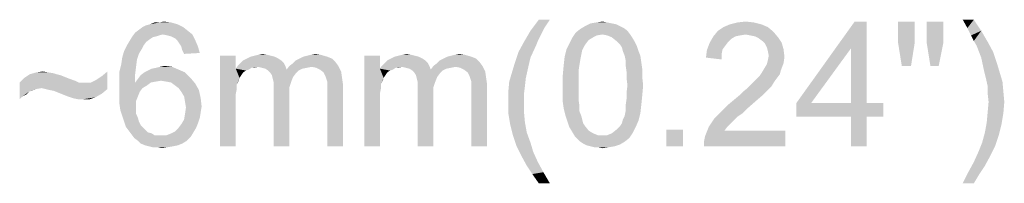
# Model space of a CAD drawing. Extents: x 0 to 1189, y 0 to 841.
# Tile 120 of 125: x 673 to 752, y 648 to 661. Entities that reach past the tile are written whole.
import ezdxf

# ---------------------------------------------------------------- set-up
doc = ezdxf.new("R2010")
doc.units = 0
doc.header["$LTSCALE"] = 65.395
doc.header["$MEASUREMENT"] = 0
doc.layers.get('0').update_dxf_attribs({"linetype": 'CONTINUOUS'})

msp = doc.modelspace()

# ---------------------------------------------------------------- linework, layer by layer
at = {"linetype": 'Continuous'}
for points in [[(684.478, 660.84965), (684.84837, 660.92373), (685.44096, 660.84965)], [(715.81133, 661.07187), (715.36689, 660.40521), (714.25577, 660.18298)], [(715.81133, 661.07187), (714.25577, 660.18298), (714.92244, 661.07187)], [(719.51503, 660.84965), (720.03355, 660.92373), (720.40392, 660.84965)], [(730.84837, 660.84966), (731.51503, 660.92373), (732.1817, 660.84966)], [(741.21874, 660.92373), (739.95948, 658.77558), (735.58911, 654.40521)], [(741.21874, 660.92373), (735.58911, 654.40521), (740.25577, 660.92373)], [(739.95948, 654.40521), (739.95948, 658.77558), (741.21874, 660.92373)], [(739.95948, 654.40521), (741.21874, 660.92373), (741.21874, 654.40521)], [(745.07059, 660.92373), (743.73726, 659.22002), (743.73726, 660.92373)], [(743.73726, 659.22002), (745.07059, 660.92373), (745.07059, 659.22002)], [(747.36689, 660.92373), (746.03355, 659.22002), (746.03355, 660.92373)], [(746.03355, 659.22002), (747.36689, 660.92373), (747.36689, 659.22002)], [(749.81133, 661.07187), (749.29281, 660.40521), (748.92244, 661.07187)], [(749.29281, 660.40521), (749.81133, 661.07187), (750.40392, 660.18298)], [(686.77429, 660.18298), (682.55207, 660.03484), (682.84837, 660.25706)], [(684.77429, 659.88669), (682.55207, 660.03484), (686.77429, 660.18298)], [(686.40392, 660.47928), (682.84837, 660.25706), (683.14466, 660.47928)], [(682.84837, 660.25706), (686.40392, 660.47928), (686.77429, 660.18298)], [(683.14466, 660.47928), (683.44096, 660.62743), (685.95948, 660.70151)], [(683.14466, 660.47928), (685.95948, 660.70151), (686.40392, 660.47928)], [(685.95948, 660.70151), (683.44096, 660.62743), (683.73726, 660.70151)], [(684.478, 660.84965), (685.44096, 660.84965), (683.73726, 660.70151)], [(684.478, 660.84965), (683.73726, 660.70151), (684.10763, 660.84965)], [(683.73726, 660.70151), (685.44096, 660.84965), (685.95948, 660.70151)], [(684.77429, 659.88669), (686.77429, 660.18298), (687.14466, 659.88669)], [(715.07059, 659.81261), (713.73726, 659.2941), (714.25577, 660.18298)], [(714.25577, 660.18298), (715.36689, 660.40521), (715.07059, 659.81261)], [(722.03355, 660.18298), (717.8854, 660.03484), (718.25577, 660.33113)], [(720.03355, 659.88669), (717.8854, 660.03484), (722.03355, 660.18298)], [(721.44096, 660.55335), (721.73726, 660.40521), (718.25577, 660.33113)], [(721.44096, 660.55335), (718.25577, 660.33113), (718.62614, 660.55335)], [(718.25577, 660.33113), (721.73726, 660.40521), (722.03355, 660.18298)], [(720.77429, 660.77558), (721.14466, 660.7015), (718.62614, 660.55335)], [(720.77429, 660.77558), (718.62614, 660.55335), (719.07059, 660.77558)], [(718.62614, 660.55335), (721.14466, 660.7015), (721.44096, 660.55335)], [(720.40392, 660.84965), (719.07059, 660.77558), (719.51503, 660.84965)], [(719.07059, 660.77558), (720.40392, 660.84965), (720.77429, 660.77558)], [(720.03355, 659.88669), (722.03355, 660.18298), (722.25577, 659.88669)], [(733.73726, 660.10891), (728.92244, 659.73854), (729.29281, 660.18298)], [(733.29281, 660.47929), (729.29281, 660.18298), (729.73726, 660.47929)], [(729.29281, 660.18298), (733.29281, 660.47929), (733.73726, 660.10891)], [(732.77429, 660.70151), (729.73726, 660.47929), (730.25577, 660.70151)], [(729.73726, 660.47929), (732.77429, 660.70151), (733.29281, 660.47929)], [(732.1817, 660.84966), (730.25577, 660.70151), (730.84837, 660.84966)], [(730.25577, 660.70151), (732.1817, 660.84966), (732.77429, 660.70151)], [(750.40392, 660.18298), (749.58911, 659.81261), (749.29281, 660.40521)], [(749.81133, 659.36817), (749.58911, 659.81261), (750.40392, 660.18298)], [(749.81133, 659.36817), (750.40392, 660.18298), (750.92244, 659.2941)], [(683.44096, 659.2941), (681.8854, 658.99779), (682.10763, 659.36817)], [(684.25577, 659.73854), (683.95948, 659.66447), (682.10763, 659.36817)], [(684.25577, 659.73854), (682.10763, 659.36817), (682.32985, 659.73854)], [(683.95948, 659.66447), (683.73726, 659.51632), (682.10763, 659.36817)], [(682.10763, 659.36817), (683.73726, 659.51632), (683.44096, 659.2941)], [(684.77429, 659.88669), (682.32985, 659.73854), (682.55207, 660.03484)], [(684.77429, 659.88669), (684.478, 659.81261), (682.32985, 659.73854)], [(682.32985, 659.73854), (684.478, 659.81261), (684.25577, 659.73854)], [(687.14466, 659.88669), (685.14466, 659.81261), (684.77429, 659.88669)], [(685.44096, 659.73854), (685.14466, 659.81261), (687.14466, 659.88669)], [(685.73726, 659.59039), (685.44096, 659.73854), (687.14466, 659.88669)], [(685.73726, 659.59039), (687.14466, 659.88669), (687.36689, 659.44224)], [(687.36689, 659.44224), (685.95948, 659.36817), (685.73726, 659.59039)], [(686.10763, 659.14595), (685.95948, 659.36817), (687.36689, 659.44224)], [(686.25577, 658.92372), (686.10763, 659.14595), (687.36689, 659.44224)], [(686.25577, 658.92372), (687.36689, 659.44224), (687.58911, 658.92372)], [(715.07059, 659.81261), (714.84837, 659.36817), (713.73726, 659.2941)], [(713.73726, 659.2941), (714.84837, 659.36817), (714.70022, 658.9978)], [(718.92244, 659.44224), (717.36689, 659.14595), (717.58911, 659.59039)], [(717.36689, 659.14595), (718.92244, 659.44224), (718.70022, 659.14595)], [(720.03355, 659.88669), (717.58911, 659.59039), (717.8854, 660.03484)], [(720.03355, 659.88669), (719.58911, 659.81261), (717.58911, 659.59039)], [(719.58911, 659.81261), (719.29281, 659.66447), (717.58911, 659.59039)], [(717.58911, 659.59039), (719.29281, 659.66447), (718.92244, 659.44224)], [(722.25577, 659.88669), (720.40392, 659.81261), (720.03355, 659.88669)], [(720.77429, 659.66447), (720.40392, 659.81261), (722.25577, 659.88669)], [(720.77429, 659.66447), (722.25577, 659.88669), (722.40392, 659.66447)], [(722.40392, 659.66447), (721.14466, 659.36817), (720.77429, 659.66447)], [(721.14466, 659.36817), (722.40392, 659.66447), (722.62614, 659.2941)], [(722.62614, 659.2941), (721.44096, 659.07187), (721.14466, 659.36817)], [(730.70022, 659.73854), (730.32985, 659.51632), (728.62614, 659.22003)], [(730.70022, 659.73854), (728.62614, 659.22003), (728.92244, 659.73854)], [(730.32985, 659.51632), (730.10763, 659.2941), (728.62614, 659.22003)], [(733.73726, 660.10891), (731.51503, 659.88669), (728.92244, 659.73854)], [(731.51503, 659.88669), (731.07059, 659.81262), (728.92244, 659.73854)], [(728.92244, 659.73854), (731.07059, 659.81262), (730.70022, 659.73854)], [(731.8854, 659.81262), (731.51503, 659.88669), (733.73726, 660.10891)], [(732.25577, 659.73854), (731.8854, 659.81262), (733.73726, 660.10891)], [(732.25577, 659.73854), (733.73726, 660.10891), (734.10763, 659.66447)], [(734.10763, 659.66447), (732.55207, 659.59039), (732.25577, 659.73854)], [(732.84837, 659.36817), (732.55207, 659.59039), (734.10763, 659.66447)], [(732.84837, 659.36817), (734.10763, 659.66447), (734.40392, 659.22003)], [(734.40392, 659.22003), (733.07059, 659.14595), (732.84837, 659.36817)], [(750.92244, 659.2941), (750.03355, 658.9978), (749.81133, 659.36817)], [(682.84837, 658.33113), (681.51503, 658.03484), (681.66318, 658.55335)], [(683.21874, 658.99779), (683.07059, 658.7015), (681.66318, 658.55335)], [(683.21874, 658.99779), (681.66318, 658.55335), (681.8854, 658.99779)], [(681.66318, 658.55335), (683.07059, 658.7015), (682.84837, 658.33113)], [(681.8854, 658.99779), (683.44096, 659.2941), (683.21874, 658.99779)], [(687.58911, 658.92372), (686.32985, 658.62743), (686.25577, 658.92372)], [(686.32985, 658.62743), (687.58911, 658.92372), (687.73726, 658.40521)], [(687.73726, 658.40521), (686.478, 658.33113), (686.32985, 658.62743)], [(714.70022, 658.9978), (713.29281, 658.47928), (713.73726, 659.2941)], [(713.29281, 658.47928), (714.70022, 658.9978), (714.25577, 658.03484)], [(718.40392, 658.62743), (716.99651, 658.10891), (717.14466, 658.7015)], [(718.40392, 658.62743), (718.32985, 658.25706), (716.99651, 658.10891)], [(718.70022, 659.14595), (718.55207, 658.92373), (717.14466, 658.7015)], [(718.70022, 659.14595), (717.14466, 658.7015), (717.36689, 659.14595)], [(717.14466, 658.7015), (718.55207, 658.92373), (718.40392, 658.62743)], [(721.44096, 659.07187), (722.62614, 659.2941), (722.77429, 658.9978)], [(722.77429, 658.9978), (721.58911, 658.84965), (721.44096, 659.07187)], [(721.66318, 658.55336), (721.58911, 658.84965), (722.77429, 658.9978)], [(721.66318, 658.55336), (722.77429, 658.9978), (722.92244, 658.55336)], [(722.92244, 658.55336), (721.81133, 658.18298), (721.66318, 658.55336)], [(721.81133, 658.18298), (722.92244, 658.55336), (723.07059, 658.18298)], [(729.58911, 658.33113), (728.32985, 658.03484), (728.40392, 658.62743)], [(729.8854, 658.9978), (728.40392, 658.62743), (728.62614, 659.22003)], [(729.8854, 658.9978), (729.66318, 658.70151), (728.40392, 658.62743)], [(728.40392, 658.62743), (729.66318, 658.70151), (729.58911, 658.33113)], [(728.62614, 659.22003), (730.10763, 659.2941), (729.8854, 658.9978)], [(733.21874, 658.84965), (733.07059, 659.14595), (734.40392, 659.22003)], [(733.21874, 658.84965), (734.40392, 659.22003), (734.55207, 658.70151)], [(734.55207, 658.70151), (733.29281, 658.55335), (733.21874, 658.84965)], [(733.36689, 658.18298), (733.29281, 658.55335), (734.55207, 658.70151)], [(733.36689, 658.18298), (734.55207, 658.70151), (734.62614, 658.10891)], [(735.58911, 654.40521), (739.95948, 658.77558), (736.77429, 654.40521)], [(745.07059, 659.22002), (744.03355, 657.36817), (743.73726, 659.22002)], [(744.03355, 657.36817), (745.07059, 659.22002), (744.77429, 657.36817)], [(747.36689, 659.22002), (746.32985, 657.36817), (746.03355, 659.22002)], [(746.32985, 657.36817), (747.36689, 659.22002), (746.99651, 657.36817)], [(750.03355, 658.9978), (750.92244, 659.2941), (751.36689, 658.47928)], [(751.36689, 658.47928), (750.40392, 658.03484), (750.03355, 658.9978)], [(682.70022, 657.88669), (681.44096, 657.51632), (681.51503, 658.03484)], [(681.44096, 657.51632), (682.70022, 657.88669), (682.62614, 657.29409)], [(681.51503, 658.03484), (682.84837, 658.33113), (682.70022, 657.88669)], [(690.62614, 658.18298), (690.62614, 657.14595), (689.36689, 650.92373)], [(690.62614, 658.18298), (689.36689, 650.92373), (689.36689, 658.18298)], [(694.25577, 657.81261), (690.99651, 657.59039), (691.21874, 657.81261)], [(690.99651, 657.59039), (694.25577, 657.81261), (694.478, 657.59039)], [(694.03355, 657.96076), (691.21874, 657.81261), (691.51503, 657.96076)], [(691.21874, 657.81261), (694.03355, 657.96076), (694.25577, 657.81261)], [(693.73726, 658.10891), (691.51503, 657.96076), (691.81133, 658.10891)], [(691.51503, 657.96076), (693.73726, 658.10891), (694.03355, 657.96076)], [(693.44096, 658.18298), (691.81133, 658.10891), (692.10763, 658.18298)], [(691.81133, 658.10891), (693.44096, 658.18298), (693.73726, 658.10891)], [(693.14466, 658.25706), (692.10763, 658.18298), (692.40392, 658.25706)], [(692.10763, 658.18298), (693.14466, 658.25706), (693.44096, 658.18298)], [(692.40392, 658.25706), (692.77429, 658.33113), (693.14466, 658.25706)], [(698.62614, 657.66447), (695.21874, 657.59039), (695.44096, 657.81261)], [(698.32985, 657.96076), (695.44096, 657.81261), (695.73726, 657.96076)], [(695.44096, 657.81261), (698.32985, 657.96076), (698.62614, 657.66447)], [(697.95948, 658.10891), (695.73726, 657.96076), (696.03355, 658.10891)], [(695.73726, 657.96076), (697.95948, 658.10891), (698.32985, 657.96076)], [(696.03355, 658.10891), (696.32985, 658.18298), (697.44096, 658.25706)], [(696.03355, 658.10891), (697.44096, 658.25706), (697.95948, 658.10891)], [(697.44096, 658.25706), (696.32985, 658.18298), (696.62614, 658.25706)], [(696.62614, 658.25706), (696.99651, 658.33113), (697.44096, 658.25706)], [(702.1817, 658.18298), (702.1817, 657.14595), (700.92244, 650.92373)], [(702.1817, 658.18298), (700.92244, 650.92373), (700.92244, 658.18298)], [(705.81133, 657.81261), (702.55207, 657.59039), (702.77429, 657.81261)], [(702.55207, 657.59039), (705.81133, 657.81261), (706.03355, 657.59039)], [(705.58911, 657.96076), (702.77429, 657.81261), (703.07059, 657.96076)], [(702.77429, 657.81261), (705.58911, 657.96076), (705.81133, 657.81261)], [(705.29281, 658.10891), (703.07059, 657.96076), (703.36689, 658.10891)], [(703.07059, 657.96076), (705.29281, 658.10891), (705.58911, 657.96076)], [(704.99651, 658.18298), (703.36689, 658.10891), (703.66318, 658.18298)], [(703.36689, 658.10891), (704.99651, 658.18298), (705.29281, 658.10891)], [(704.70022, 658.25706), (703.66318, 658.18298), (703.95948, 658.25706)], [(703.66318, 658.18298), (704.70022, 658.25706), (704.99651, 658.18298)], [(703.95948, 658.25706), (704.32985, 658.33113), (704.70022, 658.25706)], [(710.1817, 657.66447), (706.77429, 657.59039), (706.99651, 657.81261)], [(709.8854, 657.96076), (706.99651, 657.81261), (707.29281, 657.96076)], [(706.99651, 657.81261), (709.8854, 657.96076), (710.1817, 657.66447)], [(709.51503, 658.10891), (707.29281, 657.96076), (707.58911, 658.10891)], [(707.29281, 657.96076), (709.51503, 658.10891), (709.8854, 657.96076)], [(707.58911, 658.10891), (707.8854, 658.18298), (708.99651, 658.25706)], [(707.58911, 658.10891), (708.99651, 658.25706), (709.51503, 658.10891)], [(708.99651, 658.25706), (707.8854, 658.18298), (708.1817, 658.25706)], [(708.1817, 658.25706), (708.55207, 658.33113), (708.99651, 658.25706)], [(714.25577, 658.03484), (712.99651, 657.59039), (713.29281, 658.47928)], [(712.99651, 657.59039), (714.25577, 658.03484), (714.03355, 657.07187)], [(718.25577, 657.88669), (716.92244, 657.44225), (716.99651, 658.10891)], [(716.92244, 657.44225), (718.25577, 657.88669), (718.1817, 657.44225)], [(716.99651, 658.10891), (718.32985, 658.25706), (718.25577, 657.88669)], [(723.07059, 658.18298), (721.8854, 657.81261), (721.81133, 658.18298)], [(721.8854, 657.81261), (723.07059, 658.18298), (723.14466, 657.66447)], [(723.14466, 657.66447), (721.8854, 657.44225), (721.8854, 657.81261)], [(728.32985, 658.03484), (729.58911, 658.33113), (729.58911, 657.88669)], [(734.55207, 657.59039), (733.21874, 657.51632), (733.29281, 657.81261)], [(734.62614, 658.10891), (733.29281, 657.81261), (733.36689, 658.18298)], [(733.29281, 657.81261), (734.62614, 658.10891), (734.55207, 657.59039)], [(750.40392, 658.03484), (751.36689, 658.47928), (751.66318, 657.59039)], [(751.66318, 657.59039), (750.62614, 656.9978), (750.40392, 658.03484)], [(682.62614, 657.29409), (681.29281, 656.92373), (681.44096, 657.51632)], [(681.29281, 656.92373), (682.62614, 657.29409), (682.55207, 656.7015)], [(683.29281, 656.84966), (683.58911, 656.9978), (686.03355, 657.07187)], [(683.29281, 656.84966), (686.03355, 657.07187), (686.55207, 656.84966)], [(686.03355, 657.07187), (683.58911, 656.9978), (683.8854, 657.14595)], [(683.8854, 657.14595), (684.25577, 657.22002), (685.51503, 657.29409)], [(683.8854, 657.14595), (685.51503, 657.29409), (686.03355, 657.07187)], [(685.51503, 657.29409), (684.25577, 657.22002), (684.55207, 657.29409)], [(684.55207, 657.29409), (684.92244, 657.36817), (685.51503, 657.29409)], [(690.62614, 657.14595), (690.70022, 655.88669), (689.36689, 650.92373)], [(692.40392, 657.2941), (690.62614, 657.14595), (690.77429, 657.36817)], [(692.40392, 657.2941), (691.8854, 657.22002), (690.62614, 657.14595)], [(690.62614, 657.14595), (691.8854, 657.22002), (691.66318, 657.07187)], [(690.62614, 657.14595), (691.66318, 657.07187), (691.44096, 656.9978)], [(690.62614, 657.14595), (691.44096, 656.9978), (691.21874, 656.84965)], [(690.62614, 657.14595), (691.21874, 656.84965), (691.07059, 656.62743)], [(690.62614, 657.14595), (691.07059, 656.62743), (690.92244, 656.40521)], [(690.62614, 657.14595), (690.92244, 656.40521), (690.70022, 655.88669)], [(694.478, 657.59039), (690.77429, 657.36817), (690.99651, 657.59039)], [(692.40392, 657.2941), (690.77429, 657.36817), (694.478, 657.59039)], [(691.8854, 657.22002), (692.40392, 657.2941), (692.10763, 657.22002)], [(692.40392, 657.2941), (694.478, 657.59039), (694.62614, 657.2941)], [(694.62614, 657.2941), (692.70022, 657.22002), (692.40392, 657.2941)], [(692.99651, 657.14595), (692.70022, 657.22002), (694.62614, 657.2941)], [(692.99651, 657.14595), (694.62614, 657.2941), (694.70022, 657.07187)], [(694.70022, 657.07187), (693.21874, 656.9978), (692.99651, 657.14595)], [(695.66318, 656.9978), (693.21874, 656.9978), (694.70022, 657.07187)], [(695.66318, 656.9978), (693.36689, 656.84965), (693.21874, 656.9978)], [(693.36689, 656.84965), (695.66318, 656.9978), (695.44096, 656.77558)], [(696.70022, 657.2941), (694.70022, 657.07187), (694.92244, 657.36817)], [(696.70022, 657.2941), (696.32985, 657.22002), (694.70022, 657.07187)], [(696.32985, 657.22002), (695.95948, 657.14595), (694.70022, 657.07187)], [(694.70022, 657.07187), (695.95948, 657.14595), (695.66318, 656.9978)], [(694.92244, 657.36817), (695.21874, 657.59039), (698.62614, 657.66447)], [(694.92244, 657.36817), (698.62614, 657.66447), (698.84837, 657.36817)], [(694.92244, 657.36817), (698.84837, 657.36817), (696.70022, 657.2941)], [(697.07059, 657.22002), (696.70022, 657.2941), (698.84837, 657.36817)], [(697.36689, 657.07187), (697.07059, 657.22002), (698.84837, 657.36817)], [(697.36689, 657.07187), (698.84837, 657.36817), (699.07059, 656.92373)], [(699.07059, 656.92373), (697.66318, 656.84965), (697.36689, 657.07187)], [(702.1817, 657.14595), (702.25577, 655.88669), (700.92244, 650.92373)], [(703.95948, 657.2941), (702.1817, 657.14595), (702.32985, 657.36817)], [(703.95948, 657.2941), (703.44096, 657.22002), (702.1817, 657.14595)], [(702.1817, 657.14595), (703.44096, 657.22002), (703.21874, 657.07187)], [(702.1817, 657.14595), (703.21874, 657.07187), (702.99651, 656.9978)], [(702.1817, 657.14595), (702.99651, 656.9978), (702.77429, 656.84965)], [(702.1817, 657.14595), (702.77429, 656.84965), (702.62614, 656.62743)], [(702.1817, 657.14595), (702.62614, 656.62743), (702.478, 656.40521)], [(702.1817, 657.14595), (702.478, 656.40521), (702.25577, 655.88669)], [(706.03355, 657.59039), (702.32985, 657.36817), (702.55207, 657.59039)], [(703.95948, 657.2941), (702.32985, 657.36817), (706.03355, 657.59039)], [(703.44096, 657.22002), (703.95948, 657.2941), (703.66318, 657.22002)], [(703.95948, 657.2941), (706.03355, 657.59039), (706.1817, 657.2941)], [(706.1817, 657.2941), (704.25577, 657.22002), (703.95948, 657.2941)], [(704.55207, 657.14595), (704.25577, 657.22002), (706.1817, 657.2941)], [(704.55207, 657.14595), (706.1817, 657.2941), (706.25577, 657.07187)], [(706.25577, 657.07187), (704.77429, 656.9978), (704.55207, 657.14595)], [(707.21874, 656.9978), (704.77429, 656.9978), (706.25577, 657.07187)], [(707.21874, 656.9978), (704.92244, 656.84965), (704.77429, 656.9978)], [(704.92244, 656.84965), (707.21874, 656.9978), (706.99651, 656.77558)], [(708.25577, 657.2941), (706.25577, 657.07187), (706.478, 657.36817)], [(708.25577, 657.2941), (707.8854, 657.22002), (706.25577, 657.07187)], [(707.8854, 657.22002), (707.51503, 657.14595), (706.25577, 657.07187)], [(706.25577, 657.07187), (707.51503, 657.14595), (707.21874, 656.9978)], [(706.478, 657.36817), (706.77429, 657.59039), (710.1817, 657.66447)], [(706.478, 657.36817), (710.1817, 657.66447), (710.40392, 657.36817)], [(706.478, 657.36817), (710.40392, 657.36817), (708.25577, 657.2941)], [(708.62614, 657.22002), (708.25577, 657.2941), (710.40392, 657.36817)], [(708.92244, 657.07187), (708.62614, 657.22002), (710.40392, 657.36817)], [(708.92244, 657.07187), (710.40392, 657.36817), (710.62614, 656.92373)], [(710.62614, 656.92373), (709.21874, 656.84965), (708.92244, 657.07187)], [(714.03355, 657.07187), (712.77429, 656.84965), (712.99651, 657.59039)], [(712.77429, 656.84965), (714.03355, 657.07187), (713.8854, 656.40521)], [(718.1817, 657.44225), (718.10763, 656.92373), (716.84837, 656.62743)], [(718.1817, 657.44225), (716.84837, 656.62743), (716.92244, 657.44225)], [(721.8854, 657.44225), (723.14466, 657.66447), (723.21874, 657.14595)], [(723.21874, 657.14595), (721.95948, 656.92373), (721.8854, 657.44225)], [(721.95948, 656.92373), (723.21874, 657.14595), (723.21874, 656.47928)], [(734.32985, 656.9978), (732.77429, 656.77558), (732.99651, 657.14595)], [(732.77429, 656.77558), (734.32985, 656.9978), (734.25577, 656.7015)], [(732.99651, 657.14595), (733.21874, 657.51632), (734.55207, 657.59039)], [(732.99651, 657.14595), (734.55207, 657.59039), (734.32985, 656.9978)], [(750.62614, 656.9978), (751.66318, 657.59039), (751.8854, 656.84965)], [(751.8854, 656.84965), (750.77429, 656.40521), (750.62614, 656.9978)], [(677.29281, 656.33113), (673.29281, 656.03484), (673.66318, 656.40521)], [(677.29281, 656.33113), (677.51503, 656.25706), (673.29281, 656.03484)], [(677.51503, 656.25706), (677.73726, 656.18298), (673.29281, 656.03484)], [(677.73726, 656.18298), (677.8854, 656.10891), (673.29281, 656.03484)], [(676.25577, 656.7015), (676.55207, 656.62743), (673.66318, 656.40521)], [(676.25577, 656.7015), (673.66318, 656.40521), (674.10763, 656.7015)], [(676.55207, 656.62743), (676.92244, 656.47928), (673.66318, 656.40521)], [(673.66318, 656.40521), (676.92244, 656.47928), (677.29281, 656.33113)], [(675.58911, 656.84965), (676.03355, 656.77558), (674.10763, 656.7015)], [(675.58911, 656.84965), (674.10763, 656.7015), (674.62614, 656.84965)], [(674.10763, 656.7015), (676.03355, 656.77558), (676.25577, 656.7015)], [(674.62614, 656.84965), (675.14466, 656.92373), (675.58911, 656.84965)], [(680.32985, 655.51632), (678.99651, 656.03484), (679.44096, 656.25706)], [(680.32985, 655.51632), (679.44096, 656.25706), (679.8854, 656.55335)], [(679.8854, 656.55335), (680.32985, 656.92373), (680.32985, 655.51632)], [(682.55207, 656.7015), (681.29281, 656.25706), (681.29281, 656.92373)], [(681.29281, 656.25706), (682.55207, 656.7015), (682.55207, 656.03484)], [(682.55207, 656.03484), (681.29281, 655.59039), (681.29281, 656.25706)], [(684.62614, 656.18298), (682.55207, 656.03484), (682.77429, 656.33113)], [(684.62614, 656.18298), (684.1817, 656.10891), (682.55207, 656.03484)], [(686.99651, 656.40521), (682.77429, 656.33113), (682.99651, 656.62743)], [(684.62614, 656.18298), (682.77429, 656.33113), (686.99651, 656.40521)], [(686.55207, 656.84966), (682.99651, 656.62743), (683.29281, 656.84966)], [(682.99651, 656.62743), (686.55207, 656.84966), (686.99651, 656.40521)], [(685.07059, 656.10891), (684.62614, 656.18298), (686.99651, 656.40521)], [(685.44096, 656.03484), (685.07059, 656.10891), (686.99651, 656.40521)], [(685.44096, 656.03484), (686.99651, 656.40521), (687.36689, 655.96076)], [(690.92244, 656.40521), (690.84837, 656.18298), (690.70022, 655.88669)], [(695.44096, 656.77558), (693.51503, 656.62743), (693.36689, 656.84965)], [(693.51503, 656.62743), (695.44096, 656.77558), (695.21874, 656.47928)], [(695.21874, 656.47928), (693.58911, 656.33113), (693.51503, 656.62743)], [(693.58911, 656.33113), (695.21874, 656.47928), (695.07059, 656.10891)], [(695.07059, 656.10891), (693.66318, 656.03484), (693.58911, 656.33113)], [(697.81133, 656.55335), (697.66318, 656.84965), (699.07059, 656.92373)], [(697.81133, 656.55335), (699.07059, 656.92373), (699.14466, 656.40521)], [(699.14466, 656.40521), (697.8854, 656.33113), (697.81133, 656.55335)], [(697.95948, 656.10891), (697.8854, 656.33113), (699.14466, 656.40521)], [(697.95948, 656.10891), (699.14466, 656.40521), (699.21874, 655.88669)], [(702.478, 656.40521), (702.40392, 656.18298), (702.25577, 655.88669)], [(706.99651, 656.77558), (705.07059, 656.62743), (704.92244, 656.84965)], [(705.07059, 656.62743), (706.99651, 656.77558), (706.77429, 656.47928)], [(706.77429, 656.47928), (705.14466, 656.33113), (705.07059, 656.62743)], [(705.14466, 656.33113), (706.77429, 656.47928), (706.62614, 656.10891)], [(706.62614, 656.10891), (705.21874, 656.03484), (705.14466, 656.33113)], [(709.36689, 656.55335), (709.21874, 656.84965), (710.62614, 656.92373)], [(709.36689, 656.55335), (710.62614, 656.92373), (710.70022, 656.40521)], [(710.70022, 656.40521), (709.44096, 656.33113), (709.36689, 656.55335)], [(709.51503, 656.10891), (709.44096, 656.33113), (710.70022, 656.40521)], [(709.51503, 656.10891), (710.70022, 656.40521), (710.77429, 655.88669)], [(713.8854, 656.40521), (712.55207, 656.10891), (712.77429, 656.84965)], [(712.55207, 656.10891), (713.8854, 656.40521), (713.81133, 655.73854)], [(716.84837, 656.62743), (718.10763, 656.92373), (718.10763, 656.40521)], [(718.10763, 656.40521), (716.84837, 655.81262), (716.84837, 656.62743)], [(716.84837, 655.81262), (718.10763, 656.40521), (718.10763, 655.81262)], [(723.21874, 656.47928), (721.95948, 656.40521), (721.95948, 656.92373)], [(722.03355, 655.81262), (721.95948, 656.40521), (723.21874, 656.47928)], [(722.03355, 655.81262), (723.21874, 656.47928), (723.29281, 655.81262)], [(732.1817, 656.10892), (732.40392, 656.33113), (734.03355, 656.40521)], [(732.1817, 656.10892), (734.03355, 656.40521), (733.81133, 656.10892)], [(734.03355, 656.40521), (732.40392, 656.33113), (732.62614, 656.55335)], [(734.25577, 656.7015), (732.62614, 656.55335), (732.77429, 656.77558)], [(732.62614, 656.55335), (734.25577, 656.7015), (734.03355, 656.40521)], [(750.77429, 656.40521), (751.8854, 656.84965), (752.10763, 656.10891)], [(752.10763, 656.10891), (750.92244, 655.73854), (750.77429, 656.40521)], [(673.29281, 656.03484), (677.8854, 656.10891), (678.03355, 656.03484)], [(673.29281, 656.03484), (678.03355, 656.03484), (675.07059, 655.59039)], [(673.29281, 656.03484), (675.07059, 655.59039), (674.62614, 655.51632)], [(673.29281, 656.03484), (674.62614, 655.51632), (674.03355, 655.2941)], [(673.29281, 656.03484), (674.03355, 655.2941), (673.51503, 654.92373)], [(673.51503, 654.92373), (673.29281, 654.7015), (673.29281, 656.03484)], [(674.62614, 655.51632), (674.25577, 655.36817), (674.03355, 655.2941)], [(675.36689, 655.51632), (675.07059, 655.59039), (678.99651, 656.03484)], [(678.55207, 656.03484), (678.99651, 656.03484), (675.07059, 655.59039)], [(678.03355, 656.03484), (678.55207, 656.03484), (675.07059, 655.59039)], [(680.32985, 655.51632), (675.36689, 655.51632), (678.99651, 656.03484)], [(680.32985, 655.51632), (675.66318, 655.44224), (675.36689, 655.51632)], [(676.03355, 655.36817), (675.66318, 655.44224), (680.32985, 655.51632)], [(676.40392, 655.22002), (676.03355, 655.36817), (680.32985, 655.51632)], [(676.40392, 655.22002), (680.32985, 655.51632), (679.8854, 655.14595)], [(683.81133, 656.03484), (683.51503, 655.81262), (681.29281, 655.59039)], [(682.55207, 656.03484), (683.81133, 656.03484), (681.29281, 655.59039)], [(681.29281, 655.59039), (683.51503, 655.81262), (683.14466, 655.59039)], [(683.14466, 655.59039), (682.92244, 655.2941), (681.29281, 654.92373)], [(683.14466, 655.59039), (681.29281, 654.92373), (681.29281, 655.59039)], [(682.55207, 656.03484), (684.1817, 656.10891), (683.81133, 656.03484)], [(687.36689, 655.96076), (685.73726, 655.81262), (685.44096, 656.03484)], [(686.03355, 655.59039), (685.73726, 655.81262), (687.36689, 655.96076)], [(686.03355, 655.59039), (687.36689, 655.96076), (687.66318, 655.44224)], [(687.66318, 655.44224), (686.25577, 655.2941), (686.03355, 655.59039)], [(686.478, 654.92373), (686.25577, 655.2941), (687.66318, 655.44224)], [(686.478, 654.92373), (687.66318, 655.44224), (687.81133, 654.77558)], [(690.70022, 655.88669), (690.70022, 655.51632), (689.36689, 650.92373)], [(690.70022, 655.51632), (690.62614, 655.14595), (689.36689, 650.92373)], [(693.66318, 656.03484), (695.07059, 656.10891), (694.92244, 655.66447)], [(694.92244, 655.66447), (693.66318, 655.59039), (693.66318, 656.03484)], [(693.66318, 655.59039), (694.92244, 655.66447), (694.92244, 655.14595)], [(694.92244, 655.14595), (693.66318, 650.92373), (693.66318, 655.59039)], [(699.21874, 655.88669), (697.95948, 655.81261), (697.95948, 656.10891)], [(697.95948, 655.44224), (697.95948, 655.81261), (699.21874, 655.88669)], [(697.95948, 650.92373), (697.95948, 655.44224), (699.21874, 655.88669)], [(697.95948, 650.92373), (699.21874, 655.88669), (699.21874, 650.92373)], [(702.25577, 655.88669), (702.25577, 655.51632), (700.92244, 650.92373)], [(702.25577, 655.51632), (702.1817, 655.14595), (700.92244, 650.92373)], [(705.21874, 656.03484), (706.62614, 656.10891), (706.478, 655.66447)], [(706.478, 655.66447), (705.21874, 655.59039), (705.21874, 656.03484)], [(705.21874, 655.59039), (706.478, 655.66447), (706.478, 655.14595)], [(706.478, 655.14595), (705.21874, 650.92373), (705.21874, 655.59039)], [(710.77429, 655.88669), (709.51503, 655.81261), (709.51503, 656.10891)], [(709.51503, 655.44224), (709.51503, 655.81261), (710.77429, 655.88669)], [(709.51503, 650.92373), (709.51503, 655.44224), (710.77429, 655.88669)], [(709.51503, 650.92373), (710.77429, 655.88669), (710.77429, 650.92373)], [(713.81133, 655.73854), (712.478, 655.2941), (712.55207, 656.10891)], [(712.478, 655.2941), (713.81133, 655.73854), (713.73726, 655.14595)], [(718.10763, 655.81262), (718.10763, 655.22002), (716.84837, 655.14595)], [(718.10763, 655.81262), (716.84837, 655.14595), (716.84837, 655.81262)], [(723.29281, 655.81262), (721.95948, 655.22002), (722.03355, 655.81262)], [(721.95948, 655.22002), (723.29281, 655.81262), (723.21874, 654.9978)], [(730.99651, 654.9978), (731.29281, 655.2941), (733.29281, 655.44224)], [(730.99651, 654.9978), (733.29281, 655.44224), (732.84837, 654.9978)], [(733.29281, 655.44224), (731.29281, 655.2941), (731.66318, 655.59039)], [(733.58911, 655.73854), (731.66318, 655.59039), (731.95948, 655.88669)], [(731.66318, 655.59039), (733.58911, 655.73854), (733.29281, 655.44224)], [(733.81133, 656.10892), (731.95948, 655.88669), (732.1817, 656.10892)], [(731.95948, 655.88669), (733.81133, 656.10892), (733.58911, 655.73854)], [(750.92244, 655.73854), (752.10763, 656.10891), (752.1817, 655.2941)], [(752.1817, 655.2941), (750.92244, 655.14595), (750.92244, 655.73854)], [(674.03355, 655.2941), (673.81133, 655.07187), (673.51503, 654.92373)], [(679.8854, 655.14595), (676.77429, 655.07187), (676.40392, 655.22002)], [(677.14466, 654.92373), (676.77429, 655.07187), (679.8854, 655.14595)], [(677.36689, 654.84965), (677.14466, 654.92373), (679.8854, 655.14595)], [(677.36689, 654.84965), (679.8854, 655.14595), (679.36689, 654.84965)], [(679.36689, 654.84965), (677.58911, 654.77558), (677.36689, 654.84965)], [(677.95948, 654.7015), (677.58911, 654.77558), (679.36689, 654.84965)], [(678.40392, 654.7015), (677.95948, 654.7015), (679.36689, 654.84965)], [(678.40392, 654.7015), (679.36689, 654.84965), (678.92244, 654.7015)], [(681.29281, 654.92373), (682.92244, 655.2941), (682.77429, 654.92373)], [(682.77429, 654.92373), (682.62614, 654.55335), (681.29281, 654.33113)], [(682.77429, 654.92373), (681.29281, 654.33113), (681.29281, 654.92373)], [(687.81133, 654.77558), (686.55207, 654.47928), (686.478, 654.92373)], [(686.55207, 654.47928), (687.81133, 654.77558), (687.8854, 654.10891)], [(690.62614, 655.14595), (690.62614, 654.62743), (689.36689, 650.92373)], [(689.36689, 650.92373), (690.62614, 654.62743), (690.62614, 650.92373)], [(693.66318, 650.92373), (694.92244, 655.14595), (694.92244, 650.92373)], [(702.1817, 655.14595), (702.1817, 654.62743), (700.92244, 650.92373)], [(700.92244, 650.92373), (702.1817, 654.62743), (702.1817, 650.92373)], [(705.21874, 650.92373), (706.478, 655.14595), (706.478, 650.92373)], [(713.73726, 655.14595), (712.478, 654.47928), (712.478, 655.2941)], [(712.478, 654.47928), (713.73726, 655.14595), (713.73726, 654.47928)], [(716.84837, 655.14595), (718.10763, 655.22002), (718.10763, 654.70151)], [(718.10763, 654.70151), (716.84837, 654.47928), (716.84837, 655.14595)], [(716.84837, 654.47928), (718.10763, 654.70151), (718.1817, 654.18299)], [(723.14466, 654.25706), (721.8854, 654.18299), (721.95948, 654.70151)], [(723.21874, 654.9978), (721.95948, 654.70151), (721.95948, 655.22002)], [(721.95948, 654.70151), (723.21874, 654.9978), (723.14466, 654.25706)], [(732.32985, 654.55335), (730.10763, 654.25706), (730.55207, 654.62743)], [(732.84837, 654.9978), (730.55207, 654.62743), (730.99651, 654.9978)], [(730.55207, 654.62743), (732.84837, 654.9978), (732.32985, 654.55335)], [(750.99651, 654.47928), (750.92244, 655.14595), (752.1817, 655.2941)], [(750.99651, 654.47928), (752.1817, 655.2941), (752.25577, 654.47928)], [(681.29281, 654.33113), (682.62614, 654.55335), (682.62614, 654.10891)], [(682.62614, 654.10891), (681.36689, 653.81262), (681.29281, 654.33113)], [(681.36689, 653.81262), (682.62614, 654.10891), (682.62614, 653.81262)], [(687.8854, 654.10891), (686.62614, 654.03484), (686.55207, 654.47928)], [(687.81133, 653.66447), (686.55207, 653.51631), (686.62614, 654.03484)], [(686.62614, 654.03484), (687.8854, 654.10891), (687.81133, 653.66447)], [(713.73726, 654.47928), (713.73726, 653.66447), (712.478, 653.59039)], [(713.73726, 654.47928), (712.478, 653.59039), (712.478, 654.47928)], [(718.1817, 654.18299), (716.92244, 653.96076), (716.84837, 654.47928)], [(716.92244, 653.96076), (718.1817, 654.18299), (718.1817, 653.73854)], [(718.1817, 653.73854), (717.07059, 653.36817), (716.92244, 653.96076)], [(721.8854, 653.73854), (721.8854, 654.18299), (723.14466, 654.25706)], [(721.8854, 653.73854), (723.14466, 654.25706), (723.07059, 653.59039)], [(731.73726, 654.03484), (729.66318, 653.81261), (730.10763, 654.25706)], [(729.66318, 653.81261), (731.73726, 654.03484), (731.29281, 653.59039)], [(730.10763, 654.25706), (732.32985, 654.55335), (731.73726, 654.03484)], [(741.21874, 654.40521), (742.55207, 654.40521), (735.58911, 653.2941)], [(739.95948, 654.40521), (741.21874, 654.40521), (735.58911, 653.2941)], [(736.77429, 654.40521), (739.95948, 654.40521), (735.58911, 653.2941)], [(736.77429, 654.40521), (735.58911, 653.2941), (735.58911, 654.40521)], [(739.95948, 653.2941), (735.58911, 653.2941), (742.55207, 654.40521)], [(741.21874, 653.2941), (739.95948, 653.2941), (742.55207, 654.40521)], [(741.21874, 653.2941), (742.55207, 654.40521), (742.55207, 653.2941)], [(752.25577, 654.47928), (750.92244, 653.66447), (750.99651, 654.47928)], [(750.92244, 653.66447), (752.25577, 654.47928), (752.1817, 653.59039)], [(682.62614, 653.81262), (681.51503, 653.36817), (681.36689, 653.81262)], [(682.62614, 653.81262), (682.62614, 653.51631), (681.51503, 653.36817)], [(681.51503, 653.36817), (682.62614, 653.51631), (682.77429, 653.22002)], [(682.77429, 653.22002), (681.66318, 652.92372), (681.51503, 653.36817)], [(681.66318, 652.92372), (682.77429, 653.22002), (682.84837, 652.92372)], [(687.58911, 652.77558), (686.25577, 652.7015), (686.478, 653.07187)], [(687.73726, 653.22002), (686.478, 653.07187), (686.55207, 653.51631)], [(686.478, 653.07187), (687.73726, 653.22002), (687.58911, 652.77558)], [(686.55207, 653.51631), (687.81133, 653.66447), (687.73726, 653.22002)], [(712.478, 653.59039), (713.73726, 653.66447), (713.81133, 652.84965)], [(713.81133, 652.84965), (712.62614, 652.7015), (712.478, 653.59039)], [(717.07059, 653.36817), (718.1817, 653.73854), (718.32985, 653.36817)], [(718.32985, 653.36817), (717.21874, 652.92373), (717.07059, 653.36817)], [(718.32985, 653.36817), (718.40392, 653.07188), (717.21874, 652.92373)], [(717.21874, 652.92373), (718.40392, 653.07188), (718.478, 652.77558)], [(722.92244, 652.9978), (721.58911, 652.77558), (721.66318, 653.07188)], [(721.66318, 653.07188), (721.81133, 653.36817), (723.07059, 653.59039)], [(721.66318, 653.07188), (723.07059, 653.59039), (722.92244, 652.9978)], [(723.07059, 653.59039), (721.81133, 653.36817), (721.8854, 653.73854)], [(730.55207, 652.9978), (728.55207, 652.47929), (728.99651, 653.14595)], [(730.84837, 653.2941), (728.99651, 653.14595), (729.29281, 653.44224)], [(728.99651, 653.14595), (730.84837, 653.2941), (730.55207, 652.9978)], [(731.29281, 653.59039), (729.29281, 653.44224), (729.66318, 653.81261)], [(729.29281, 653.44224), (731.29281, 653.59039), (730.84837, 653.2941)], [(741.21874, 653.2941), (739.95948, 650.92373), (739.95948, 653.2941)], [(739.95948, 650.92373), (741.21874, 653.2941), (741.21874, 650.92373)], [(752.1817, 653.59039), (750.84837, 652.84965), (750.92244, 653.66447)], [(750.84837, 652.84965), (752.1817, 653.59039), (752.03355, 652.7015)], [(682.84837, 652.92372), (681.81133, 652.47928), (681.66318, 652.92372)], [(682.84837, 652.92372), (682.99651, 652.62743), (681.81133, 652.47928)], [(681.81133, 652.47928), (682.99651, 652.62743), (683.21874, 652.4052)], [(683.21874, 652.4052), (682.03355, 652.18298), (681.81133, 652.47928)], [(683.21874, 652.4052), (683.36689, 652.25706), (682.03355, 652.18298)], [(682.03355, 652.18298), (683.36689, 652.25706), (683.58911, 652.03484)], [(687.44096, 652.4052), (685.73726, 652.10891), (686.03355, 652.4052)], [(685.73726, 652.10891), (687.44096, 652.4052), (687.21874, 652.03484)], [(686.03355, 652.4052), (686.25577, 652.7015), (687.58911, 652.77558)], [(686.03355, 652.4052), (687.58911, 652.77558), (687.44096, 652.4052)], [(712.62614, 652.7015), (713.81133, 652.84965), (713.95948, 652.03484)], [(713.95948, 652.03484), (712.84837, 651.81261), (712.62614, 652.7015)], [(718.478, 652.77558), (717.36689, 652.47928), (717.21874, 652.92373)], [(718.478, 652.77558), (718.62614, 652.55336), (717.36689, 652.47928)], [(717.36689, 652.47928), (718.62614, 652.55336), (718.92244, 652.18298)], [(718.92244, 652.18298), (717.58911, 652.10891), (717.36689, 652.47928)], [(722.478, 652.03484), (720.77429, 651.96076), (721.14466, 652.25706)], [(722.70022, 652.47928), (721.14466, 652.25706), (721.44096, 652.55336)], [(721.14466, 652.25706), (722.70022, 652.47928), (722.478, 652.03484)], [(721.44096, 652.55336), (721.58911, 652.77558), (722.92244, 652.9978)], [(721.44096, 652.55336), (722.92244, 652.9978), (722.70022, 652.47928)], [(726.478, 652.25706), (725.14466, 650.92373), (725.14466, 652.25706)], [(725.14466, 650.92373), (726.478, 652.25706), (726.478, 650.92373)], [(730.03355, 652.47929), (729.81133, 652.18299), (728.25577, 651.73854)], [(730.03355, 652.47929), (728.25577, 651.73854), (728.55207, 652.47929)], [(730.55207, 652.9978), (730.32985, 652.77558), (728.55207, 652.47929)], [(728.55207, 652.47929), (730.32985, 652.77558), (730.03355, 652.47929)], [(752.03355, 652.7015), (750.70022, 652.03484), (750.84837, 652.84965)], [(750.70022, 652.03484), (752.03355, 652.7015), (751.81133, 651.81261)], [(683.58911, 652.03484), (682.25577, 651.88669), (682.03355, 652.18298)], [(683.58911, 652.03484), (683.8854, 651.96076), (682.25577, 651.88669)], [(682.25577, 651.88669), (683.8854, 651.96076), (684.10763, 651.81261)], [(684.10763, 651.81261), (682.478, 651.59039), (682.25577, 651.88669)], [(685.07059, 651.81261), (686.99651, 651.66447), (682.478, 651.59039)], [(684.62614, 651.81261), (685.07059, 651.81261), (682.478, 651.59039)], [(684.40392, 651.81261), (684.62614, 651.81261), (682.478, 651.59039)], [(684.10763, 651.81261), (684.40392, 651.81261), (682.478, 651.59039)], [(682.77429, 651.36817), (682.478, 651.59039), (686.99651, 651.66447)], [(682.77429, 651.36817), (686.99651, 651.66447), (686.70022, 651.36817)], [(685.07059, 651.81261), (685.44096, 651.96076), (687.21874, 652.03484)], [(685.07059, 651.81261), (687.21874, 652.03484), (686.99651, 651.66447)], [(687.21874, 652.03484), (685.44096, 651.96076), (685.73726, 652.10891)], [(712.84837, 651.81261), (713.95948, 652.03484), (714.25577, 651.22002)], [(714.25577, 651.22002), (713.14466, 650.92373), (712.84837, 651.81261)], [(717.58911, 652.10891), (718.92244, 652.18298), (719.29281, 651.96076)], [(719.29281, 651.96076), (717.81133, 651.73854), (717.58911, 652.10891)], [(719.29281, 651.96076), (719.66318, 651.81261), (717.81133, 651.73854)], [(720.03355, 651.81261), (720.40392, 651.81261), (717.81133, 651.73854)], [(719.66318, 651.81261), (720.03355, 651.81261), (717.81133, 651.73854)], [(722.1817, 651.59039), (717.81133, 651.73854), (720.40392, 651.81261)], [(722.1817, 651.59039), (718.03355, 651.51632), (717.81133, 651.73854)], [(718.25577, 651.29409), (718.03355, 651.51632), (722.1817, 651.59039)], [(718.25577, 651.29409), (722.1817, 651.59039), (721.81133, 651.29409)], [(720.40392, 651.81261), (720.77429, 651.96076), (722.478, 652.03484)], [(720.40392, 651.81261), (722.478, 652.03484), (722.1817, 651.59039)], [(728.1817, 651.36817), (728.25577, 651.73854), (734.70022, 652.18299)], [(728.1817, 650.92373), (728.1817, 651.36817), (734.70022, 652.18299)], [(728.1817, 650.92373), (734.70022, 652.18299), (734.70022, 650.92373)], [(729.81133, 652.18299), (734.70022, 652.18299), (728.25577, 651.73854)], [(751.81133, 651.81261), (750.478, 651.22002), (750.70022, 652.03484)], [(750.478, 651.22002), (751.81133, 651.81261), (751.51503, 650.92373)], [(686.70022, 651.36817), (682.99651, 651.14595), (682.77429, 651.36817)], [(682.99651, 651.14595), (686.70022, 651.36817), (686.32985, 651.14595)], [(686.32985, 651.14595), (683.36689, 650.9978), (682.99651, 651.14595)], [(683.36689, 650.9978), (686.32985, 651.14595), (685.95948, 650.9978)], [(685.95948, 650.9978), (683.66318, 650.92373), (683.36689, 650.9978)], [(683.66318, 650.92373), (685.95948, 650.9978), (685.58911, 650.92373)], [(685.58911, 650.92373), (683.95948, 650.84965), (683.66318, 650.92373)], [(684.32985, 650.84965), (683.95948, 650.84965), (685.58911, 650.92373)], [(684.32985, 650.84965), (685.58911, 650.92373), (685.14466, 650.84965)], [(685.14466, 650.84965), (684.70022, 650.77558), (684.32985, 650.84965)], [(713.14466, 650.92373), (714.25577, 651.22002), (714.478, 650.47928)], [(714.478, 650.47928), (713.51503, 650.18298), (713.14466, 650.92373)], [(721.81133, 651.29409), (718.478, 651.14595), (718.25577, 651.29409)], [(718.478, 651.14595), (721.81133, 651.29409), (721.44096, 651.07187)], [(721.44096, 651.07187), (718.77429, 650.9978), (718.478, 651.14595)], [(719.07059, 650.92373), (718.77429, 650.9978), (721.44096, 651.07187)], [(719.07059, 650.92373), (721.44096, 651.07187), (720.99651, 650.92373)], [(720.99651, 650.92373), (719.36689, 650.84965), (719.07059, 650.92373)], [(719.66318, 650.84965), (719.36689, 650.84965), (720.99651, 650.92373)], [(719.66318, 650.84965), (720.99651, 650.92373), (720.55207, 650.84965)], [(720.55207, 650.84965), (720.03355, 650.77558), (719.66318, 650.84965)], [(751.51503, 650.92373), (750.1817, 650.47928), (750.478, 651.22002)], [(750.1817, 650.47928), (751.51503, 650.92373), (751.14466, 650.18298)], [(713.51503, 650.18298), (714.478, 650.47928), (714.84837, 649.66447)], [(714.84837, 649.66447), (713.95948, 649.36817), (713.51503, 650.18298)], [(751.14466, 650.18298), (749.81133, 649.66447), (750.1817, 650.47928)], [(749.81133, 649.66447), (751.14466, 650.18298), (750.70022, 649.36817)], [(713.95948, 649.36817), (714.84837, 649.66447), (715.29281, 648.84965)], [(715.29281, 648.84965), (714.40392, 648.7015), (713.95948, 649.36817)], [(750.70022, 649.36817), (749.36689, 648.84965), (749.81133, 649.66447)], [(749.36689, 648.84965), (750.70022, 649.36817), (750.25577, 648.7015)], [(714.92244, 647.96076), (714.40392, 648.7015), (715.29281, 648.84965)], [(714.92244, 647.96076), (715.29281, 648.84965), (715.81133, 647.96076)], [(750.25577, 648.7015), (748.92244, 647.96076), (749.36689, 648.84965)], [(748.92244, 647.96076), (750.25577, 648.7015), (749.81133, 647.96076)]]:
    msp.add_solid(points, dxfattribs=at)

doc.saveas('drawing.dxf')
